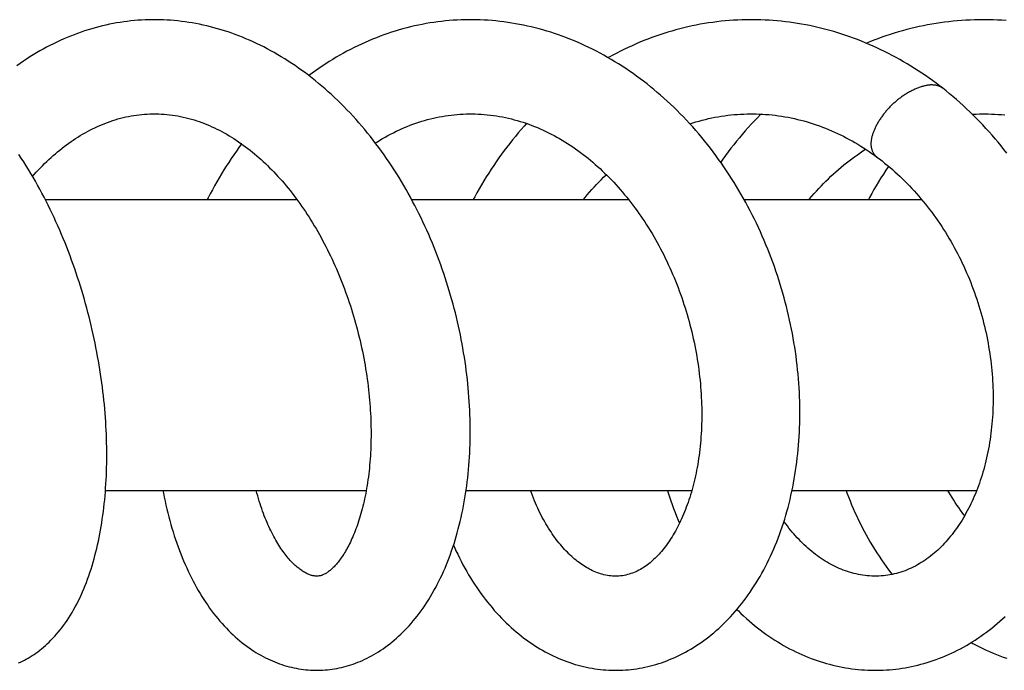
# Model space of a CAD drawing. Header units: millimetres. Extents: x 259 to 1803, y -542 to 1902.
# Tile 64 of 127: x 1662 to 1719, y -64 to -26. Entities that reach past the tile are written whole.
import ezdxf

# ---------------------------------------------------------------- set-up
doc = ezdxf.new("R2010")
doc.units = ezdxf.units.MM
doc.header["$LTSCALE"] = 30.734
doc.layers.get('0').update_dxf_attribs({"linetype": 'CONTINUOUS'})

msp = doc.modelspace()

# ---------------------------------------------------------------- linework, layer by layer
at = {"color": 7, "linetype": 'CONTINUOUS'}
for p, q in [((1663.33, -36.97), (1678.03, -36.97)), ((1684.737, -36.97), (1697.406, -36.97)), ((1704.157, -36.97), (1714.528, -36.97)), ((1666.851, -53.97), (1682.084, -53.97)), ((1687.914, -53.97), (1701.103, -53.97)), ((1706.958, -53.97), (1717.743, -53.97))]:
    msp.add_line(p, q, dxfattribs=at)
for points in [[(1669.699, -26.471), (1669.592, -26.472), (1669.38, -26.475), (1669.17, -26.482), (1668.96, -26.492), (1668.75, -26.506), (1668.541, -26.523), (1668.332, -26.544), (1668.124, -26.568), (1667.915, -26.596), (1667.707, -26.626), (1667.499, -26.661), (1667.292, -26.699), (1667.084, -26.74), (1666.876, -26.785), (1666.669, -26.833), (1666.461, -26.885), (1666.254, -26.941), (1666.047, -27), (1665.841, -27.062), (1665.635, -27.128), (1665.43, -27.197), (1665.225, -27.27), (1665.02, -27.347), (1664.816, -27.426), (1664.613, -27.51), (1664.411, -27.596), (1664.209, -27.686), (1664.008, -27.78), (1663.809, -27.876), (1663.61, -27.976), (1663.412, -28.08), (1663.216, -28.187), (1663.02, -28.297), (1662.825, -28.41), (1662.631, -28.527), (1662.437, -28.647), (1662.245, -28.771), (1662.054, -28.898), (1661.863, -29.029), (1661.674, -29.163)], [(1676.095, -28.064), (1675.888, -27.96), (1675.681, -27.86), (1675.474, -27.764), (1675.266, -27.671), (1675.058, -27.582), (1674.851, -27.496), (1674.643, -27.414), (1674.435, -27.335), (1674.227, -27.261), (1674.02, -27.189), (1673.812, -27.121), (1673.604, -27.057), (1673.395, -26.996), (1673.187, -26.938), (1672.977, -26.884), (1672.767, -26.832), (1672.557, -26.785), (1672.347, -26.74), (1672.136, -26.699), (1671.924, -26.661), (1671.713, -26.627), (1671.502, -26.596), (1671.29, -26.568), (1671.079, -26.544), (1670.867, -26.524), (1670.656, -26.506), (1670.445, -26.493), (1670.234, -26.482), (1670.024, -26.475), (1669.813, -26.472), (1669.699, -26.471)], [(1688.176, -26.471), (1688.08, -26.471), (1687.85, -26.475), (1687.621, -26.481), (1687.393, -26.492), (1687.165, -26.506), (1686.938, -26.523), (1686.71, -26.544), (1686.484, -26.568), (1686.257, -26.596), (1686.031, -26.627), (1685.805, -26.662), (1685.579, -26.7), (1685.353, -26.742), (1685.128, -26.788), (1684.903, -26.837), (1684.678, -26.889), (1684.453, -26.946), (1684.229, -27.005), (1684.005, -27.069), (1683.782, -27.135), (1683.559, -27.206), (1683.337, -27.279), (1683.116, -27.357), (1682.896, -27.437), (1682.676, -27.521), (1682.457, -27.609), (1682.24, -27.7), (1682.023, -27.794), (1681.808, -27.892), (1681.593, -27.993), (1681.38, -28.097), (1681.168, -28.204), (1680.958, -28.315), (1680.749, -28.429), (1680.541, -28.546), (1680.335, -28.666), (1680.129, -28.789), (1679.925, -28.916), (1679.721, -29.047), (1679.519, -29.181), (1679.317, -29.318), (1679.117, -29.459), (1678.918, -29.603), (1678.737, -29.738)], [(1694.644, -27.887), (1694.422, -27.789), (1694.199, -27.695), (1693.976, -27.604), (1693.753, -27.517), (1693.529, -27.433), (1693.306, -27.354), (1693.082, -27.277), (1692.858, -27.205), (1692.633, -27.135), (1692.408, -27.069), (1692.182, -27.007), (1691.955, -26.947), (1691.728, -26.892), (1691.5, -26.839), (1691.272, -26.79), (1691.043, -26.745), (1690.813, -26.703), (1690.584, -26.664), (1690.354, -26.629), (1690.124, -26.597), (1689.893, -26.569), (1689.663, -26.545), (1689.433, -26.524), (1689.202, -26.506), (1688.972, -26.492), (1688.742, -26.482), (1688.512, -26.475), (1688.282, -26.472), (1688.176, -26.471)], [(1704.587, -26.47), (1704.515, -26.471), (1704.272, -26.473), (1704.028, -26.48), (1703.785, -26.49), (1703.541, -26.503), (1703.297, -26.521), (1703.054, -26.541), (1702.81, -26.566), (1702.567, -26.594), (1702.324, -26.625), (1702.082, -26.66), (1701.84, -26.699), (1701.598, -26.741), (1701.357, -26.786), (1701.117, -26.836), (1700.877, -26.888), (1700.639, -26.944), (1700.401, -27.004), (1700.164, -27.067), (1699.928, -27.134), (1699.693, -27.203), (1699.459, -27.277), (1699.226, -27.353), (1698.994, -27.434), (1698.762, -27.517), (1698.532, -27.604), (1698.302, -27.695), (1698.073, -27.789), (1697.844, -27.887), (1697.617, -27.988), (1697.391, -28.093), (1697.166, -28.2), (1696.941, -28.312), (1696.718, -28.427), (1696.497, -28.545), (1696.276, -28.666), (1696.225, -28.695)], [(1715.762, -30.477), (1715.575, -30.332), (1715.372, -30.179), (1715.167, -30.028), (1714.961, -29.88), (1714.753, -29.735), (1714.543, -29.593), (1714.331, -29.453), (1714.119, -29.316), (1713.904, -29.183), (1713.688, -29.052), (1713.471, -28.924), (1713.253, -28.799), (1713.033, -28.677), (1712.812, -28.559), (1712.59, -28.443), (1712.367, -28.331), (1712.143, -28.222), (1711.919, -28.116), (1711.693, -28.013), (1711.466, -27.914), (1711.239, -27.818), (1711.012, -27.725), (1710.783, -27.636), (1710.555, -27.55), (1710.325, -27.467), (1710.095, -27.387), (1709.864, -27.311), (1709.632, -27.238), (1709.4, -27.168), (1709.167, -27.102), (1708.933, -27.039), (1708.699, -26.979), (1708.464, -26.922), (1708.228, -26.869), (1707.992, -26.819), (1707.756, -26.772), (1707.519, -26.728), (1707.281, -26.688), (1707.044, -26.652), (1706.806, -26.618), (1706.568, -26.588), (1706.33, -26.562), (1706.092, -26.539), (1705.854, -26.519), (1705.617, -26.502), (1705.379, -26.489), (1705.141, -26.48), (1704.904, -26.474), (1704.667, -26.471), (1704.587, -26.47)], [(1718.117, -26.472), (1717.865, -26.474), (1717.614, -26.48), (1717.363, -26.489), (1717.112, -26.502), (1716.862, -26.518), (1716.613, -26.538), (1716.364, -26.562), (1716.115, -26.588), (1715.867, -26.619), (1715.62, -26.653), (1715.373, -26.69), (1715.126, -26.731), (1714.88, -26.776), (1714.635, -26.824), (1714.389, -26.875), (1714.145, -26.93), (1713.9, -26.989), (1713.656, -27.051), (1713.413, -27.117), (1713.17, -27.186), (1712.928, -27.258), (1712.687, -27.335), (1712.446, -27.414), (1712.206, -27.497), (1711.968, -27.584), (1711.73, -27.673), (1711.494, -27.766), (1711.303, -27.845)], [(1719.467, -26.52), (1719.214, -26.503), (1718.962, -26.49), (1718.709, -26.48), (1718.457, -26.474), (1718.204, -26.472), (1718.117, -26.472)], [(1679.193, -64.47), (1679.28, -64.469), (1679.417, -64.466), (1679.552, -64.459), (1679.688, -64.45), (1679.824, -64.438), (1679.959, -64.423), (1680.094, -64.405), (1680.23, -64.384), (1680.365, -64.36), (1680.501, -64.332), (1680.636, -64.302), (1680.772, -64.269), (1680.908, -64.233), (1681.044, -64.193), (1681.18, -64.15), (1681.316, -64.105), (1681.452, -64.056), (1681.588, -64.003), (1681.724, -63.948), (1681.859, -63.889), (1681.995, -63.827), (1682.13, -63.762), (1682.265, -63.693), (1682.4, -63.621), (1682.534, -63.545), (1682.668, -63.466), (1682.801, -63.384), (1682.934, -63.298), (1683.067, -63.209), (1683.199, -63.116), (1683.33, -63.02), (1683.461, -62.92), (1683.591, -62.817), (1683.719, -62.71), (1683.847, -62.6), (1683.974, -62.486), (1684.099, -62.369), (1684.224, -62.249), (1684.347, -62.124), (1684.469, -61.996), (1684.591, -61.865), (1684.711, -61.729), (1684.83, -61.59), (1684.948, -61.446), (1685.065, -61.299), (1685.18, -61.148), (1685.294, -60.994), (1685.406, -60.836), (1685.517, -60.674), (1685.626, -60.509), (1685.733, -60.341), (1685.838, -60.169), (1685.941, -59.994), (1686.042, -59.816), (1686.141, -59.636), (1686.237, -59.452), (1686.332, -59.266), (1686.424, -59.078), (1686.513, -58.887), (1686.601, -58.694), (1686.686, -58.498), (1686.768, -58.3), (1686.848, -58.101), (1686.926, -57.899), (1687.001, -57.696), (1687.074, -57.49), (1687.144, -57.283), (1687.212, -57.074), (1687.278, -56.863), (1687.341, -56.649), (1687.402, -56.434), (1687.461, -56.216), (1687.518, -55.995), (1687.572, -55.773), (1687.624, -55.549), (1687.673, -55.323), (1687.72, -55.095), (1687.765, -54.866), (1687.807, -54.635), (1687.847, -54.403), (1687.885, -54.169), (1687.92, -53.934), (1687.953, -53.698), (1687.983, -53.461), (1688.011, -53.222), (1688.036, -52.982), (1688.059, -52.741), (1688.08, -52.499), (1688.098, -52.256), (1688.114, -52.013), (1688.128, -51.769), (1688.139, -51.524), (1688.148, -51.279), (1688.154, -51.032), (1688.158, -50.785), (1688.16, -50.536), (1688.159, -50.286), (1688.155, -50.035), (1688.15, -49.784), (1688.142, -49.531), (1688.131, -49.277), (1688.118, -49.023), (1688.103, -48.767), (1688.085, -48.511), (1688.065, -48.254), (1688.042, -47.997), (1688.017, -47.739), (1687.99, -47.48), (1687.96, -47.221), (1687.928, -46.962), (1687.893, -46.702), (1687.856, -46.443), (1687.816, -46.183), (1687.774, -45.923), (1687.73, -45.663), (1687.683, -45.404), (1687.634, -45.145), (1687.583, -44.886), (1687.529, -44.627), (1687.473, -44.369), (1687.415, -44.111), (1687.354, -43.854), (1687.291, -43.597), (1687.225, -43.34), (1687.157, -43.083), (1687.087, -42.827), (1687.014, -42.57), (1686.938, -42.314), (1686.86, -42.057), (1686.78, -41.801), (1686.697, -41.545), (1686.612, -41.29), (1686.524, -41.035), (1686.433, -40.78), (1686.341, -40.526), (1686.245, -40.273), (1686.148, -40.02), (1686.048, -39.769), (1685.945, -39.518), (1685.841, -39.268), (1685.734, -39.02), (1685.624, -38.772), (1685.513, -38.526), (1685.399, -38.281), (1685.283, -38.038), (1685.164, -37.796), (1685.044, -37.556), (1684.921, -37.317), (1684.796, -37.08), (1684.67, -36.845), (1684.541, -36.612), (1684.41, -36.381), (1684.277, -36.152), (1684.141, -35.923), (1684.003, -35.696), (1683.863, -35.47), (1683.719, -35.245), (1683.574, -35.021), (1683.426, -34.8), (1683.276, -34.58), (1683.124, -34.362), (1682.969, -34.146), (1682.812, -33.931), (1682.654, -33.719), (1682.493, -33.509), (1682.33, -33.301), (1682.165, -33.096), (1681.998, -32.893), (1681.829, -32.693), (1681.658, -32.495), (1681.486, -32.299), (1681.312, -32.107), (1681.136, -31.917), (1680.958, -31.73), (1680.779, -31.546), (1680.599, -31.365), (1680.417, -31.187), (1680.235, -31.013), (1680.052, -30.842), (1679.867, -30.675), (1679.68, -30.51), (1679.492, -30.348), (1679.302, -30.188), (1679.111, -30.032), (1678.917, -29.878), (1678.722, -29.727), (1678.526, -29.579), (1678.329, -29.435), (1678.131, -29.293), (1677.931, -29.155), (1677.73, -29.02), (1677.528, -28.889), (1677.326, -28.76), (1677.122, -28.636), (1676.918, -28.514), (1676.713, -28.396), (1676.508, -28.282), (1676.302, -28.171), (1676.095, -28.064)], [(1696.661, -64.47), (1696.752, -64.47), (1696.914, -64.467), (1697.076, -64.46), (1697.237, -64.45), (1697.399, -64.437), (1697.561, -64.42), (1697.722, -64.401), (1697.884, -64.378), (1698.045, -64.352), (1698.207, -64.322), (1698.368, -64.289), (1698.529, -64.253), (1698.689, -64.214), (1698.849, -64.172), (1699.009, -64.126), (1699.169, -64.077), (1699.328, -64.025), (1699.487, -63.969), (1699.645, -63.911), (1699.803, -63.849), (1699.96, -63.783), (1700.116, -63.715), (1700.272, -63.643), (1700.427, -63.568), (1700.582, -63.49), (1700.736, -63.408), (1700.89, -63.322), (1701.043, -63.233), (1701.195, -63.141), (1701.347, -63.045), (1701.498, -62.946), (1701.649, -62.843), (1701.798, -62.736), (1701.947, -62.626), (1702.094, -62.513), (1702.241, -62.396), (1702.386, -62.276), (1702.531, -62.152), (1702.674, -62.025), (1702.816, -61.894), (1702.957, -61.76), (1703.096, -61.623), (1703.234, -61.482), (1703.37, -61.338), (1703.505, -61.191), (1703.637, -61.04), (1703.768, -60.887), (1703.898, -60.73), (1704.025, -60.57), (1704.151, -60.407), (1704.275, -60.24), (1704.398, -60.071), (1704.518, -59.898), (1704.637, -59.721), (1704.754, -59.542), (1704.868, -59.359), (1704.981, -59.173), (1705.091, -58.985), (1705.2, -58.794), (1705.306, -58.6), (1705.409, -58.403), (1705.51, -58.204), (1705.609, -58.002), (1705.706, -57.798), (1705.799, -57.592), (1705.891, -57.383), (1705.979, -57.173), (1706.065, -56.96), (1706.149, -56.746), (1706.23, -56.529), (1706.308, -56.311), (1706.384, -56.09), (1706.457, -55.867), (1706.528, -55.642), (1706.596, -55.415), (1706.661, -55.186), (1706.724, -54.956), (1706.784, -54.723), (1706.842, -54.488), (1706.896, -54.252), (1706.949, -54.015), (1706.998, -53.776), (1707.045, -53.535), (1707.088, -53.294), (1707.13, -53.051), (1707.168, -52.806), (1707.204, -52.561), (1707.237, -52.314), (1707.267, -52.067), (1707.294, -51.818), (1707.319, -51.568), (1707.341, -51.317), (1707.36, -51.065), (1707.376, -50.812), (1707.39, -50.558), (1707.4, -50.303), (1707.408, -50.047), (1707.414, -49.791), (1707.416, -49.533), (1707.415, -49.274), (1707.412, -49.014), (1707.406, -48.754), (1707.397, -48.492), (1707.386, -48.23), (1707.371, -47.968), (1707.354, -47.705), (1707.334, -47.441), (1707.311, -47.177), (1707.285, -46.913), (1707.257, -46.649), (1707.225, -46.385), (1707.191, -46.12), (1707.154, -45.856), (1707.114, -45.592), (1707.072, -45.328), (1707.027, -45.064), (1706.979, -44.801), (1706.928, -44.538), (1706.875, -44.276), (1706.819, -44.014), (1706.76, -43.753), (1706.698, -43.491), (1706.634, -43.231), (1706.566, -42.97), (1706.496, -42.71), (1706.423, -42.45), (1706.348, -42.19), (1706.269, -41.93), (1706.188, -41.67), (1706.103, -41.411), (1706.016, -41.152), (1705.926, -40.894), (1705.833, -40.637), (1705.738, -40.38), (1705.64, -40.124), (1705.539, -39.869), (1705.435, -39.615), (1705.329, -39.362), (1705.22, -39.111), (1705.108, -38.86), (1704.994, -38.611), (1704.877, -38.363), (1704.758, -38.117), (1704.636, -37.872), (1704.512, -37.629), (1704.385, -37.388), (1704.256, -37.148), (1704.124, -36.91), (1703.99, -36.675), (1703.854, -36.441), (1703.715, -36.209), (1703.574, -35.979), (1703.43, -35.75), (1703.284, -35.522), (1703.134, -35.296), (1702.982, -35.072), (1702.828, -34.849), (1702.671, -34.628), (1702.511, -34.409), (1702.35, -34.192), (1702.186, -33.977), (1702.019, -33.764), (1701.851, -33.554), (1701.68, -33.346), (1701.507, -33.14), (1701.332, -32.937), (1701.154, -32.736), (1700.975, -32.538), (1700.794, -32.342), (1700.611, -32.149), (1700.426, -31.96), (1700.24, -31.773), (1700.051, -31.589), (1699.862, -31.408), (1699.67, -31.23), (1699.477, -31.055), (1699.283, -30.883), (1699.087, -30.714), (1698.889, -30.549), (1698.69, -30.386), (1698.489, -30.226), (1698.287, -30.069), (1698.083, -29.915), (1697.877, -29.764), (1697.67, -29.617), (1697.461, -29.472), (1697.251, -29.33), (1697.04, -29.192), (1696.827, -29.056), (1696.613, -28.924), (1696.398, -28.795), (1696.182, -28.67), (1695.965, -28.548), (1695.747, -28.429), (1695.527, -28.313), (1695.308, -28.201), (1695.087, -28.093), (1694.866, -27.988), (1694.644, -27.887)], [(1719.506, -34.268), (1719.339, -34.054), (1719.169, -33.843), (1718.998, -33.633), (1718.823, -33.426), (1718.646, -33.221), (1718.467, -33.018), (1718.286, -32.818), (1718.102, -32.62), (1717.916, -32.425), (1717.728, -32.233), (1717.538, -32.043), (1717.346, -31.855), (1717.152, -31.671), (1716.956, -31.49), (1716.759, -31.311), (1716.559, -31.136), (1716.359, -30.964), (1716.156, -30.794), (1715.952, -30.628), (1715.762, -30.477)], [(1662.59, -35.62), (1662.686, -35.513), (1662.806, -35.381), (1662.926, -35.252), (1663.048, -35.124), (1663.171, -34.999), (1663.295, -34.877), (1663.42, -34.756), (1663.545, -34.638), (1663.671, -34.522), (1663.798, -34.409), (1663.926, -34.298), (1664.054, -34.189), (1664.184, -34.083), (1664.313, -33.98), (1664.444, -33.879), (1664.575, -33.78), (1664.706, -33.684), (1664.839, -33.591), (1664.972, -33.499), (1665.107, -33.41), (1665.242, -33.324), (1665.379, -33.239), (1665.517, -33.157), (1665.657, -33.077), (1665.799, -32.999), (1665.941, -32.923), (1666.085, -32.85), (1666.23, -32.78), (1666.376, -32.712), (1666.524, -32.647), (1666.672, -32.584), (1666.821, -32.525), (1666.97, -32.468), (1667.121, -32.414), (1667.273, -32.363), (1667.425, -32.315), (1667.578, -32.27), (1667.732, -32.228), (1667.886, -32.189), (1668.041, -32.153), (1668.196, -32.12), (1668.351, -32.091), (1668.507, -32.065), (1668.663, -32.042), (1668.819, -32.022), (1668.976, -32.005), (1669.133, -31.992), (1669.29, -31.982), (1669.448, -31.975), (1669.605, -31.972), (1669.701, -31.971)], [(1669.701, -31.971), (1669.801, -31.972), (1669.96, -31.975), (1670.12, -31.982), (1670.279, -31.993), (1670.44, -32.006), (1670.6, -32.023), (1670.76, -32.044), (1670.92, -32.067), (1671.08, -32.094), (1671.24, -32.125), (1671.398, -32.158), (1671.556, -32.195), (1671.714, -32.234), (1671.87, -32.277), (1672.025, -32.323), (1672.178, -32.372), (1672.331, -32.423), (1672.482, -32.477), (1672.632, -32.534), (1672.78, -32.594), (1672.927, -32.656), (1673.073, -32.72), (1673.218, -32.787), (1673.363, -32.857), (1673.506, -32.93), (1673.65, -33.005), (1673.792, -33.083), (1673.933, -33.163), (1674.074, -33.246), (1674.214, -33.331), (1674.352, -33.418), (1674.49, -33.508), (1674.627, -33.6), (1674.763, -33.695), (1674.899, -33.791), (1675.033, -33.891), (1675.167, -33.992), (1675.3, -34.096), (1675.432, -34.202), (1675.562, -34.309), (1675.692, -34.419), (1675.82, -34.531), (1675.946, -34.644), (1676.071, -34.758), (1676.195, -34.875), (1676.319, -34.994), (1676.441, -35.115), (1676.563, -35.238), (1676.684, -35.363), (1676.805, -35.491), (1676.925, -35.622), (1677.045, -35.754), (1677.164, -35.89), (1677.283, -36.027), (1677.4, -36.167), (1677.517, -36.309), (1677.633, -36.453), (1677.749, -36.599), (1677.863, -36.748), (1677.976, -36.898), (1678.089, -37.051), (1678.2, -37.205), (1678.311, -37.362), (1678.42, -37.52), (1678.528, -37.68), (1678.635, -37.842), (1678.741, -38.005), (1678.846, -38.171), (1678.949, -38.337), (1679.051, -38.505), (1679.151, -38.675), (1679.25, -38.845), (1679.347, -39.017), (1679.443, -39.191), (1679.538, -39.366), (1679.632, -39.543), (1679.725, -39.722), (1679.816, -39.903), (1679.907, -40.086), (1679.996, -40.27), (1680.084, -40.456), (1680.17, -40.644), (1680.255, -40.833), (1680.339, -41.023), (1680.421, -41.215), (1680.502, -41.407), (1680.581, -41.601), (1680.659, -41.796), (1680.735, -41.993), (1680.81, -42.19), (1680.882, -42.387), (1680.954, -42.586), (1681.023, -42.785), (1681.091, -42.985), (1681.157, -43.185), (1681.221, -43.386), (1681.284, -43.587), (1681.344, -43.788), (1681.403, -43.989), (1681.46, -44.191), (1681.516, -44.394), (1681.57, -44.597), (1681.622, -44.8), (1681.672, -45.004), (1681.721, -45.209), (1681.768, -45.414), (1681.813, -45.62), (1681.857, -45.825), (1681.899, -46.032), (1681.939, -46.238), (1681.977, -46.444), (1682.014, -46.65), (1682.048, -46.856), (1682.081, -47.062), (1682.112, -47.268), (1682.142, -47.473), (1682.169, -47.677), (1682.195, -47.881), (1682.219, -48.084), (1682.241, -48.286), (1682.261, -48.488), (1682.279, -48.688), (1682.296, -48.888), (1682.31, -49.086), (1682.323, -49.284), (1682.335, -49.48), (1682.344, -49.675), (1682.352, -49.87), (1682.358, -50.064), (1682.362, -50.257), (1682.365, -50.449), (1682.366, -50.64), (1682.365, -50.83), (1682.362, -51.019), (1682.358, -51.207), (1682.352, -51.394), (1682.345, -51.579), (1682.336, -51.763), (1682.325, -51.946), (1682.313, -52.127), (1682.299, -52.306), (1682.283, -52.483), (1682.266, -52.659), (1682.248, -52.833), (1682.228, -53.004), (1682.207, -53.174), (1682.184, -53.342), (1682.16, -53.507), (1682.135, -53.67), (1682.108, -53.831), (1682.08, -53.989), (1682.051, -54.145), (1682.021, -54.298), (1681.99, -54.449), (1681.957, -54.598), (1681.924, -54.744), (1681.889, -54.888), (1681.853, -55.031), (1681.816, -55.171), (1681.777, -55.309), (1681.738, -55.446), (1681.698, -55.579), (1681.656, -55.711), (1681.614, -55.84), (1681.571, -55.966), (1681.527, -56.09), (1681.483, -56.211), (1681.438, -56.329), (1681.392, -56.445), (1681.346, -56.557), (1681.299, -56.667), (1681.252, -56.774), (1681.205, -56.879), (1681.157, -56.98), (1681.109, -57.078), (1681.06, -57.174), (1681.012, -57.266), (1680.963, -57.356), (1680.915, -57.443), (1680.866, -57.526), (1680.818, -57.607), (1680.77, -57.685), (1680.722, -57.759), (1680.674, -57.831), (1680.626, -57.901), (1680.579, -57.968), (1680.531, -58.033), (1680.483, -58.096), (1680.436, -58.156), (1680.388, -58.215), (1680.341, -58.27), (1680.294, -58.324), (1680.247, -58.375), (1680.201, -58.424), (1680.155, -58.47), (1680.109, -58.514), (1680.064, -58.556), (1680.02, -58.595), (1679.976, -58.633)], [(1682.616, -33.671), (1682.733, -33.596), (1682.885, -33.502), (1683.038, -33.411), (1683.193, -33.322), (1683.35, -33.235), (1683.508, -33.151), (1683.667, -33.069), (1683.828, -32.99), (1683.99, -32.914), (1684.153, -32.84), (1684.317, -32.769), (1684.482, -32.701), (1684.648, -32.636), (1684.815, -32.573), (1684.983, -32.514), (1685.152, -32.457), (1685.322, -32.403), (1685.492, -32.353), (1685.663, -32.305), (1685.834, -32.261), (1686.005, -32.22), (1686.177, -32.182), (1686.349, -32.147), (1686.522, -32.115), (1686.695, -32.086), (1686.868, -32.061), (1687.042, -32.038), (1687.216, -32.019), (1687.39, -32.003), (1687.564, -31.991), (1687.739, -31.981), (1687.914, -31.975), (1688.09, -31.971), (1688.178, -31.971)], [(1688.178, -31.971), (1688.274, -31.971), (1688.45, -31.975), (1688.626, -31.981), (1688.803, -31.991), (1688.98, -32.004), (1689.157, -32.02), (1689.334, -32.04), (1689.51, -32.063), (1689.687, -32.089), (1689.863, -32.118), (1690.039, -32.15), (1690.214, -32.186), (1690.389, -32.224), (1690.562, -32.266), (1690.735, -32.311), (1690.907, -32.358), (1691.079, -32.409), (1691.249, -32.463), (1691.418, -32.519), (1691.585, -32.578), (1691.752, -32.641), (1691.918, -32.706), (1692.083, -32.773), (1692.247, -32.844), (1692.41, -32.917), (1692.573, -32.993), (1692.735, -33.072), (1692.896, -33.154), (1693.056, -33.239), (1693.216, -33.326), (1693.374, -33.416), (1693.532, -33.508), (1693.688, -33.603), (1693.843, -33.701), (1693.998, -33.8), (1694.151, -33.903), (1694.302, -34.007), (1694.453, -34.114), (1694.602, -34.223), (1694.75, -34.335), (1694.896, -34.448), (1695.04, -34.563), (1695.183, -34.681), (1695.324, -34.8), (1695.464, -34.92), (1695.602, -35.043), (1695.74, -35.168), (1695.875, -35.295), (1696.01, -35.425), (1696.144, -35.556), (1696.277, -35.69), (1696.409, -35.826), (1696.54, -35.965), (1696.67, -36.105), (1696.799, -36.248), (1696.927, -36.394), (1697.053, -36.541), (1697.178, -36.69), (1697.302, -36.841), (1697.425, -36.995), (1697.546, -37.15), (1697.666, -37.306), (1697.784, -37.465), (1697.901, -37.625), (1698.017, -37.788), (1698.131, -37.951), (1698.243, -38.117), (1698.354, -38.284), (1698.463, -38.452), (1698.57, -38.621), (1698.675, -38.792), (1698.779, -38.964), (1698.881, -39.137), (1698.981, -39.311), (1699.08, -39.488), (1699.178, -39.666), (1699.273, -39.846), (1699.368, -40.027), (1699.461, -40.21), (1699.552, -40.395), (1699.642, -40.581), (1699.73, -40.768), (1699.816, -40.957), (1699.901, -41.147), (1699.984, -41.338), (1700.065, -41.53), (1700.144, -41.724), (1700.221, -41.918), (1700.297, -42.113), (1700.37, -42.309), (1700.442, -42.505), (1700.512, -42.702), (1700.579, -42.9), (1700.645, -43.098), (1700.709, -43.297), (1700.77, -43.496), (1700.83, -43.695), (1700.887, -43.894), (1700.943, -44.094), (1700.996, -44.294), (1701.048, -44.494), (1701.097, -44.695), (1701.145, -44.897), (1701.191, -45.099), (1701.234, -45.301), (1701.276, -45.504), (1701.316, -45.707), (1701.353, -45.91), (1701.389, -46.114), (1701.423, -46.317), (1701.454, -46.521), (1701.484, -46.724), (1701.512, -46.927), (1701.537, -47.13), (1701.561, -47.332), (1701.582, -47.534), (1701.601, -47.735), (1701.619, -47.935), (1701.634, -48.135), (1701.647, -48.334), (1701.658, -48.532), (1701.667, -48.729), (1701.675, -48.926), (1701.68, -49.121), (1701.683, -49.315), (1701.684, -49.509), (1701.683, -49.701), (1701.681, -49.893), (1701.676, -50.083), (1701.669, -50.273), (1701.661, -50.461), (1701.65, -50.649), (1701.638, -50.835), (1701.624, -51.02), (1701.608, -51.204), (1701.59, -51.387), (1701.57, -51.568), (1701.548, -51.747), (1701.525, -51.925), (1701.5, -52.102), (1701.473, -52.276), (1701.445, -52.449), (1701.415, -52.62), (1701.383, -52.789), (1701.35, -52.956), (1701.315, -53.121), (1701.279, -53.284), (1701.241, -53.445), (1701.202, -53.604), (1701.161, -53.761), (1701.119, -53.916), (1701.075, -54.069), (1701.03, -54.221), (1700.983, -54.371), (1700.935, -54.519), (1700.885, -54.664), (1700.834, -54.808), (1700.782, -54.949), (1700.729, -55.088), (1700.675, -55.224), (1700.62, -55.358), (1700.563, -55.49), (1700.506, -55.619), (1700.447, -55.746), (1700.388, -55.87), (1700.328, -55.992), (1700.267, -56.111), (1700.205, -56.227), (1700.143, -56.341), (1700.08, -56.452), (1700.016, -56.56), (1699.951, -56.667), (1699.886, -56.77), (1699.819, -56.872), (1699.752, -56.972), (1699.684, -57.069), (1699.615, -57.165), (1699.545, -57.258), (1699.475, -57.349), (1699.404, -57.437), (1699.332, -57.523), (1699.26, -57.607), (1699.187, -57.688), (1699.113, -57.767), (1699.04, -57.843), (1698.966, -57.916), (1698.891, -57.987), (1698.816, -58.056), (1698.741, -58.123), (1698.664, -58.187), (1698.587, -58.249), (1698.509, -58.309), (1698.429, -58.367), (1698.348, -58.423), (1698.266, -58.478), (1698.182, -58.53), (1698.096, -58.579), (1698.009, -58.627), (1697.919, -58.672)], [(1700.988, -32.552), (1701.166, -32.494), (1701.347, -32.44), (1701.529, -32.388), (1701.712, -32.339), (1701.896, -32.293), (1702.08, -32.25), (1702.265, -32.21), (1702.451, -32.173), (1702.638, -32.139), (1702.825, -32.108), (1703.012, -32.08), (1703.2, -32.056), (1703.387, -32.034), (1703.576, -32.016), (1703.764, -32), (1703.952, -31.988), (1704.14, -31.979), (1704.328, -31.973), (1704.516, -31.971), (1704.587, -31.97)], [(1705.148, -31.985), (1705.12, -32.013), (1704.935, -32.2), (1704.754, -32.389), (1704.575, -32.58), (1704.398, -32.773), (1704.224, -32.969), (1704.052, -33.167), (1703.883, -33.367), (1703.716, -33.569), (1703.552, -33.773), (1703.39, -33.98), (1703.231, -34.189), (1703.074, -34.4), (1702.92, -34.614), (1702.791, -34.797)], [(1704.587, -31.97), (1704.666, -31.971), (1704.853, -31.974), (1705.04, -31.98), (1705.228, -31.989), (1705.415, -32.001), (1705.603, -32.016), (1705.79, -32.034), (1705.977, -32.056), (1706.164, -32.08), (1706.351, -32.108), (1706.538, -32.139), (1706.725, -32.173), (1706.911, -32.209), (1707.096, -32.249), (1707.281, -32.292), (1707.466, -32.338), (1707.65, -32.387), (1707.833, -32.439), (1708.016, -32.493), (1708.197, -32.551), (1708.377, -32.611), (1708.556, -32.674), (1708.734, -32.74), (1708.911, -32.809), (1709.087, -32.88), (1709.262, -32.955), (1709.437, -33.032), (1709.611, -33.112), (1709.784, -33.195), (1709.956, -33.28), (1710.128, -33.368), (1710.298, -33.459), (1710.467, -33.553), (1710.635, -33.649), (1710.801, -33.747), (1710.967, -33.848), (1711.131, -33.952), (1711.294, -34.057), (1711.455, -34.166), (1711.615, -34.276), (1711.773, -34.389), (1711.92, -34.496)], [(1717.483, -31.989), (1717.524, -31.987), (1717.719, -31.979), (1717.914, -31.974), (1718.109, -31.971)], [(1718.109, -31.971), (1718.21, -31.971), (1718.406, -31.974), (1718.602, -31.979), (1718.798, -31.988), (1718.994, -32), (1719.19, -32.014), (1719.385, -32.032)], [(1691.452, -32.531), (1691.309, -32.689), (1691.135, -32.887), (1690.964, -33.087), (1690.795, -33.289), (1690.628, -33.493), (1690.464, -33.7), (1690.303, -33.908), (1690.144, -34.119), (1689.987, -34.332), (1689.833, -34.547), (1689.681, -34.764), (1689.531, -34.984), (1689.384, -35.206), (1689.238, -35.431), (1689.096, -35.658), (1688.955, -35.886), (1688.818, -36.117), (1688.682, -36.349), (1688.55, -36.583), (1688.42, -36.819), (1688.339, -36.97)], [(1674.808, -33.726), (1674.805, -33.73), (1674.65, -33.94), (1674.498, -34.152), (1674.348, -34.367), (1674.2, -34.584), (1674.054, -34.804), (1673.91, -35.025), (1673.768, -35.249), (1673.629, -35.475), (1673.492, -35.704), (1673.357, -35.934), (1673.225, -36.166), (1673.094, -36.399), (1672.967, -36.635), (1672.841, -36.872), (1672.791, -36.97)], [(1661.771, -64.041), (1661.885, -63.99), (1661.999, -63.935), (1662.112, -63.877), (1662.226, -63.816), (1662.339, -63.752), (1662.451, -63.685), (1662.564, -63.614), (1662.676, -63.54), (1662.788, -63.463), (1662.899, -63.382), (1663.011, -63.298), (1663.121, -63.21), (1663.232, -63.118), (1663.342, -63.023), (1663.451, -62.924), (1663.56, -62.82), (1663.668, -62.713), (1663.776, -62.602), (1663.883, -62.486), (1663.989, -62.367), (1664.094, -62.243), (1664.199, -62.115), (1664.302, -61.982), (1664.405, -61.845), (1664.506, -61.704), (1664.606, -61.558), (1664.705, -61.408), (1664.802, -61.254), (1664.897, -61.096), (1664.991, -60.934), (1665.082, -60.769), (1665.172, -60.599), (1665.259, -60.427), (1665.344, -60.251), (1665.427, -60.073), (1665.508, -59.892), (1665.586, -59.708), (1665.662, -59.522), (1665.736, -59.333), (1665.807, -59.143), (1665.876, -58.951), (1665.942, -58.756), (1666.006, -58.561), (1666.067, -58.363), (1666.126, -58.164), (1666.183, -57.963), (1666.238, -57.761), (1666.29, -57.556), (1666.341, -57.35), (1666.389, -57.142), (1666.435, -56.932), (1666.479, -56.72), (1666.521, -56.507), (1666.561, -56.291), (1666.598, -56.074), (1666.634, -55.856), (1666.667, -55.635), (1666.699, -55.414), (1666.728, -55.19), (1666.756, -54.965), (1666.781, -54.739), (1666.804, -54.51), (1666.826, -54.281), (1666.845, -54.05), (1666.862, -53.817), (1666.878, -53.583), (1666.891, -53.347), (1666.902, -53.111), (1666.911, -52.873), (1666.919, -52.635), (1666.924, -52.395), (1666.927, -52.155), (1666.928, -51.914), (1666.927, -51.673), (1666.924, -51.43), (1666.92, -51.187), (1666.913, -50.943), (1666.904, -50.698), (1666.893, -50.452), (1666.88, -50.205), (1666.865, -49.956), (1666.848, -49.707), (1666.829, -49.457), (1666.808, -49.206), (1666.785, -48.954), (1666.759, -48.701), (1666.732, -48.447), (1666.703, -48.192), (1666.671, -47.936), (1666.638, -47.68), (1666.602, -47.424), (1666.565, -47.167), (1666.525, -46.91), (1666.483, -46.653), (1666.44, -46.395), (1666.394, -46.138), (1666.346, -45.88), (1666.297, -45.623), (1666.245, -45.365), (1666.191, -45.108), (1666.135, -44.851), (1666.078, -44.595), (1666.018, -44.338), (1665.956, -44.082), (1665.893, -43.826), (1665.827, -43.57), (1665.759, -43.315), (1665.689, -43.06), (1665.617, -42.804), (1665.543, -42.549), (1665.467, -42.294), (1665.388, -42.039), (1665.308, -41.784), (1665.225, -41.529), (1665.14, -41.274), (1665.053, -41.02), (1664.964, -40.766), (1664.872, -40.513), (1664.779, -40.26), (1664.684, -40.008), (1664.586, -39.757), (1664.487, -39.507), (1664.385, -39.258), (1664.281, -39.01), (1664.176, -38.763), (1664.068, -38.517), (1663.959, -38.273), (1663.847, -38.029), (1663.734, -37.787), (1663.618, -37.547), (1663.501, -37.307), (1663.381, -37.07), (1663.26, -36.833), (1663.136, -36.599), (1663.011, -36.365), (1662.884, -36.134), (1662.754, -35.904), (1662.623, -35.675), (1662.49, -35.448), (1662.354, -35.223), (1662.216, -34.999), (1662.077, -34.776), (1661.935, -34.555), (1661.79, -34.335)], [(1707.952, -36.97), (1707.98, -36.937), (1708.11, -36.783), (1708.243, -36.631), (1708.378, -36.481), (1708.515, -36.332), (1708.653, -36.185), (1708.794, -36.04), (1708.936, -35.898), (1709.081, -35.757), (1709.227, -35.618), (1709.375, -35.481), (1709.524, -35.347), (1709.676, -35.215), (1709.828, -35.085), (1709.983, -34.957), (1710.138, -34.832), (1710.296, -34.71), (1710.454, -34.589), (1710.614, -34.472), (1710.775, -34.356), (1710.938, -34.244), (1711.102, -34.134), (1711.256, -34.033)], [(1711.92, -34.496), (1712.064, -34.604), (1712.217, -34.722), (1712.368, -34.843), (1712.519, -34.966), (1712.669, -35.092), (1712.817, -35.22), (1712.965, -35.35), (1713.111, -35.483), (1713.256, -35.618), (1713.399, -35.755), (1713.541, -35.894), (1713.681, -36.036), (1713.82, -36.179), (1713.958, -36.325), (1714.094, -36.473), (1714.228, -36.622), (1714.36, -36.774), (1714.491, -36.927), (1714.62, -37.082), (1714.748, -37.239), (1714.874, -37.397), (1714.997, -37.557), (1715.119, -37.719), (1715.239, -37.882), (1715.357, -38.047), (1715.473, -38.212), (1715.587, -38.379), (1715.699, -38.547), (1715.808, -38.716), (1715.916, -38.887), (1716.022, -39.06), (1716.127, -39.234), (1716.23, -39.41), (1716.331, -39.588), (1716.43, -39.768), (1716.528, -39.948), (1716.624, -40.131), (1716.717, -40.314), (1716.809, -40.499), (1716.899, -40.685), (1716.987, -40.873), (1717.073, -41.061), (1717.157, -41.251), (1717.238, -41.441), (1717.318, -41.633), (1717.395, -41.825), (1717.47, -42.017), (1717.543, -42.211), (1717.614, -42.405), (1717.682, -42.599), (1717.749, -42.794), (1717.813, -42.989), (1717.874, -43.184), (1717.934, -43.38), (1717.991, -43.577), (1718.046, -43.774), (1718.099, -43.971), (1718.15, -44.169), (1718.198, -44.367), (1718.245, -44.566), (1718.289, -44.765), (1718.331, -44.964), (1718.371, -45.164), (1718.408, -45.365), (1718.444, -45.565), (1718.477, -45.766), (1718.508, -45.967), (1718.536, -46.168), (1718.562, -46.368), (1718.587, -46.569), (1718.608, -46.769), (1718.628, -46.969), (1718.645, -47.168), (1718.66, -47.367), (1718.673, -47.565), (1718.683, -47.762), (1718.692, -47.958), (1718.698, -48.154), (1718.701, -48.349), (1718.703, -48.542), (1718.702, -48.735), (1718.699, -48.927), (1718.695, -49.119), (1718.687, -49.309), (1718.678, -49.499), (1718.666, -49.689), (1718.653, -49.878), (1718.637, -50.066), (1718.619, -50.253), (1718.599, -50.439), (1718.577, -50.624), (1718.552, -50.808), (1718.526, -50.991), (1718.498, -51.173), (1718.467, -51.353), (1718.435, -51.532), (1718.4, -51.709), (1718.364, -51.885), (1718.326, -52.059), (1718.286, -52.232), (1718.244, -52.403), (1718.2, -52.572), (1718.154, -52.739), (1718.107, -52.905), (1718.058, -53.068), (1718.007, -53.229), (1717.955, -53.388), (1717.901, -53.545), (1717.845, -53.7), (1717.788, -53.854), (1717.728, -54.007), (1717.667, -54.157), (1717.605, -54.306), (1717.54, -54.454), (1717.474, -54.599), (1717.406, -54.743), (1717.337, -54.885), (1717.266, -55.025), (1717.193, -55.162), (1717.119, -55.298), (1717.044, -55.432), (1716.967, -55.563), (1716.888, -55.693), (1716.809, -55.82), (1716.728, -55.945), (1716.645, -56.068), (1716.562, -56.188), (1716.477, -56.306), (1716.391, -56.422), (1716.304, -56.535), (1716.216, -56.645), (1716.127, -56.753), (1716.037, -56.858), (1715.946, -56.962), (1715.853, -57.063), (1715.759, -57.161), (1715.664, -57.258), (1715.567, -57.353), (1715.468, -57.446), (1715.368, -57.536), (1715.266, -57.625), (1715.162, -57.712), (1715.056, -57.796), (1714.949, -57.878), (1714.841, -57.957), (1714.731, -58.034), (1714.62, -58.108), (1714.508, -58.18), (1714.393, -58.249), (1714.278, -58.315), (1714.161, -58.379), (1714.043, -58.439), (1713.924, -58.497), (1713.803, -58.551), (1713.682, -58.602), (1713.559, -58.651), (1713.436, -58.696), (1713.311, -58.737), (1713.186, -58.776), (1713.06, -58.811), (1712.933, -58.842), (1712.806, -58.87), (1712.678, -58.895), (1712.55, -58.916), (1712.421, -58.933), (1712.292, -58.947), (1712.162, -58.958), (1712.033, -58.965), (1711.903, -58.969), (1711.824, -58.97)], [(1712.595, -35.03), (1712.586, -35.043), (1712.439, -35.264), (1712.294, -35.486), (1712.152, -35.711), (1712.012, -35.938), (1711.875, -36.166), (1711.742, -36.397), (1711.61, -36.63), (1711.482, -36.864), (1711.426, -36.97)], [(1694.77, -36.97), (1694.87, -36.848), (1694.999, -36.694), (1695.13, -36.543), (1695.263, -36.393), (1695.397, -36.245), (1695.533, -36.1), (1695.67, -35.956), (1695.809, -35.815), (1695.95, -35.675), (1696.092, -35.538), (1696.109, -35.522)], [(1670.211, -53.97), (1670.24, -54.127), (1670.286, -54.361), (1670.334, -54.592), (1670.384, -54.822), (1670.437, -55.051), (1670.492, -55.278), (1670.549, -55.503), (1670.609, -55.727), (1670.671, -55.95), (1670.735, -56.172), (1670.802, -56.392), (1670.871, -56.61), (1670.942, -56.827), (1671.016, -57.042), (1671.092, -57.255), (1671.17, -57.466), (1671.25, -57.675), (1671.333, -57.882), (1671.418, -58.086), (1671.505, -58.288), (1671.594, -58.488), (1671.685, -58.685), (1671.778, -58.88), (1671.874, -59.072), (1671.971, -59.261), (1672.07, -59.447), (1672.172, -59.631), (1672.275, -59.812), (1672.381, -59.99), (1672.488, -60.164), (1672.598, -60.336), (1672.709, -60.505), (1672.822, -60.671), (1672.937, -60.833), (1673.053, -60.992), (1673.171, -61.149), (1673.291, -61.301), (1673.413, -61.451), (1673.536, -61.597), (1673.661, -61.74), (1673.787, -61.879), (1673.914, -62.015), (1674.043, -62.147), (1674.173, -62.275), (1674.304, -62.4), (1674.435, -62.52), (1674.568, -62.637), (1674.701, -62.749), (1674.834, -62.858), (1674.969, -62.963), (1675.103, -63.064), (1675.238, -63.16), (1675.373, -63.254), (1675.509, -63.343), (1675.644, -63.428), (1675.78, -63.51), (1675.917, -63.588), (1676.053, -63.662), (1676.19, -63.733), (1676.327, -63.801), (1676.465, -63.865), (1676.603, -63.926), (1676.741, -63.984), (1676.88, -64.038), (1677.018, -64.089), (1677.157, -64.137), (1677.297, -64.181), (1677.436, -64.222), (1677.575, -64.26), (1677.715, -64.295), (1677.854, -64.327), (1677.994, -64.355), (1678.133, -64.38), (1678.273, -64.402), (1678.412, -64.421), (1678.551, -64.437), (1678.691, -64.45), (1678.83, -64.459), (1678.969, -64.466), (1679.107, -64.469), (1679.193, -64.47)], [(1679.191, -58.97), (1679.154, -58.969), (1679.109, -58.967), (1679.064, -58.962), (1679.019, -58.956), (1678.973, -58.947), (1678.927, -58.937), (1678.88, -58.925), (1678.832, -58.91), (1678.783, -58.894), (1678.734, -58.875), (1678.683, -58.854), (1678.632, -58.83), (1678.58, -58.805), (1678.528, -58.777), (1678.475, -58.748), (1678.422, -58.716), (1678.368, -58.682), (1678.315, -58.647), (1678.262, -58.609), (1678.209, -58.57), (1678.156, -58.529), (1678.102, -58.486), (1678.048, -58.441), (1677.992, -58.393), (1677.936, -58.342), (1677.879, -58.289), (1677.822, -58.232), (1677.763, -58.174), (1677.705, -58.112), (1677.646, -58.048), (1677.586, -57.981), (1677.526, -57.912), (1677.466, -57.84), (1677.405, -57.765), (1677.345, -57.687), (1677.284, -57.606), (1677.223, -57.523), (1677.162, -57.437), (1677.101, -57.348), (1677.04, -57.256), (1676.979, -57.162), (1676.919, -57.065), (1676.859, -56.965), (1676.799, -56.862), (1676.739, -56.757), (1676.68, -56.649), (1676.622, -56.539), (1676.564, -56.427), (1676.508, -56.314), (1676.452, -56.198), (1676.397, -56.079), (1676.342, -55.958), (1676.288, -55.834), (1676.234, -55.707), (1676.181, -55.576), (1676.129, -55.443), (1676.077, -55.308), (1676.027, -55.17), (1675.977, -55.029), (1675.928, -54.885), (1675.88, -54.74), (1675.833, -54.591), (1675.788, -54.441), (1675.743, -54.288), (1675.7, -54.132), (1675.658, -53.975), (1675.656, -53.97)], [(1696.661, -58.97), (1696.582, -58.969), (1696.478, -58.964), (1696.374, -58.956), (1696.272, -58.944), (1696.172, -58.928), (1696.072, -58.909), (1695.973, -58.887), (1695.875, -58.862), (1695.778, -58.834), (1695.681, -58.803), (1695.586, -58.769), (1695.491, -58.733), (1695.397, -58.693), (1695.304, -58.651), (1695.212, -58.607), (1695.121, -58.56), (1695.032, -58.511), (1694.943, -58.46), (1694.856, -58.408), (1694.77, -58.353), (1694.684, -58.295), (1694.599, -58.236), (1694.513, -58.173), (1694.428, -58.108), (1694.342, -58.04), (1694.257, -57.97), (1694.172, -57.897), (1694.087, -57.821), (1694.002, -57.743), (1693.918, -57.662), (1693.835, -57.579), (1693.751, -57.494), (1693.669, -57.405), (1693.586, -57.314), (1693.504, -57.221), (1693.423, -57.125), (1693.342, -57.027), (1693.262, -56.926), (1693.184, -56.824), (1693.106, -56.719), (1693.029, -56.613), (1692.953, -56.504), (1692.878, -56.392), (1692.803, -56.278), (1692.729, -56.161), (1692.655, -56.041), (1692.583, -55.919), (1692.511, -55.794), (1692.44, -55.667), (1692.37, -55.537), (1692.301, -55.405), (1692.233, -55.27), (1692.166, -55.134), (1692.1, -54.994), (1692.036, -54.853), (1691.972, -54.709), (1691.91, -54.563), (1691.85, -54.415), (1691.791, -54.265), (1691.733, -54.113), (1691.68, -53.97)], [(1699.685, -53.97), (1699.725, -54.099), (1699.8, -54.333), (1699.878, -54.565), (1699.959, -54.795), (1700.042, -55.022), (1700.128, -55.248), (1700.216, -55.471), (1700.307, -55.693), (1700.385, -55.877)], [(1710.116, -53.97), (1710.165, -54.103), (1710.253, -54.336), (1710.344, -54.568), (1710.438, -54.798), (1710.535, -55.026), (1710.635, -55.252), (1710.737, -55.476), (1710.842, -55.698), (1710.95, -55.918), (1711.061, -56.136), (1711.174, -56.352), (1711.29, -56.567), (1711.409, -56.779), (1711.53, -56.989), (1711.654, -57.197), (1711.781, -57.404), (1711.91, -57.608), (1712.042, -57.81), (1712.176, -58.009), (1712.313, -58.206), (1712.453, -58.401), (1712.594, -58.593), (1712.738, -58.783), (1712.806, -58.87)], [(1717.041, -55.436), (1716.999, -55.383), (1716.896, -55.247), (1716.794, -55.108), (1716.693, -54.966), (1716.594, -54.823), (1716.497, -54.677), (1716.401, -54.529), (1716.308, -54.38), (1716.216, -54.228), (1716.126, -54.074), (1716.067, -53.97)], [(1711.825, -58.97), (1711.748, -58.969), (1711.617, -58.965), (1711.485, -58.958), (1711.354, -58.947), (1711.223, -58.933), (1711.093, -58.916), (1710.963, -58.895), (1710.834, -58.871), (1710.705, -58.844), (1710.577, -58.813), (1710.449, -58.78), (1710.323, -58.743), (1710.198, -58.703), (1710.074, -58.661), (1709.951, -58.616), (1709.83, -58.568), (1709.71, -58.517), (1709.591, -58.464), (1709.472, -58.408), (1709.355, -58.349), (1709.238, -58.288), (1709.122, -58.224), (1709.007, -58.157), (1708.891, -58.087), (1708.777, -58.015), (1708.663, -57.939), (1708.55, -57.861), (1708.438, -57.781), (1708.326, -57.698), (1708.215, -57.612), (1708.105, -57.523), (1707.997, -57.433), (1707.889, -57.339), (1707.782, -57.244), (1707.676, -57.145), (1707.572, -57.045), (1707.469, -56.942), (1707.367, -56.837), (1707.266, -56.73), (1707.166, -56.62), (1707.068, -56.509), (1706.971, -56.395), (1706.875, -56.278), (1706.78, -56.16), (1706.687, -56.039), (1706.595, -55.916), (1706.504, -55.791), (1706.488, -55.769)], [(1687.181, -57.17), (1687.231, -57.281), (1687.327, -57.49), (1687.425, -57.696), (1687.526, -57.901), (1687.629, -58.102), (1687.735, -58.302), (1687.843, -58.499), (1687.953, -58.694), (1688.065, -58.886), (1688.179, -59.076), (1688.296, -59.263), (1688.415, -59.447), (1688.535, -59.628), (1688.658, -59.807), (1688.783, -59.983), (1688.909, -60.155), (1689.037, -60.324), (1689.167, -60.49), (1689.299, -60.653), (1689.432, -60.812), (1689.566, -60.968), (1689.703, -61.121), (1689.841, -61.271), (1689.98, -61.417), (1690.121, -61.56), (1690.263, -61.7), (1690.407, -61.837), (1690.552, -61.97), (1690.699, -62.1), (1690.847, -62.227), (1690.996, -62.35), (1691.147, -62.47), (1691.298, -62.586), (1691.45, -62.699), (1691.604, -62.809), (1691.758, -62.914), (1691.912, -63.016), (1692.068, -63.115), (1692.224, -63.21), (1692.381, -63.301), (1692.538, -63.388), (1692.695, -63.473), (1692.854, -63.553), (1693.012, -63.63), (1693.171, -63.704), (1693.33, -63.774), (1693.49, -63.84), (1693.65, -63.903), (1693.811, -63.963), (1693.972, -64.02), (1694.134, -64.073), (1694.296, -64.123), (1694.458, -64.169), (1694.621, -64.212), (1694.784, -64.252), (1694.947, -64.288), (1695.11, -64.321), (1695.273, -64.351), (1695.436, -64.378), (1695.6, -64.401), (1695.763, -64.421), (1695.926, -64.437), (1696.089, -64.45), (1696.252, -64.46), (1696.414, -64.467), (1696.577, -64.47), (1696.661, -64.47)], [(1679.976, -58.633), (1679.932, -58.668), (1679.888, -58.701), (1679.845, -58.733), (1679.802, -58.763), (1679.759, -58.79), (1679.717, -58.816), (1679.676, -58.839), (1679.635, -58.86), (1679.596, -58.879), (1679.557, -58.896), (1679.519, -58.911), (1679.481, -58.924), (1679.443, -58.936), (1679.405, -58.946), (1679.366, -58.954), (1679.325, -58.961), (1679.281, -58.966), (1679.234, -58.969), (1679.191, -58.97)], [(1697.919, -58.672), (1697.828, -58.715), (1697.735, -58.755), (1697.64, -58.792), (1697.544, -58.826), (1697.447, -58.856), (1697.348, -58.884), (1697.248, -58.907), (1697.147, -58.927), (1697.046, -58.944), (1696.944, -58.956), (1696.842, -58.965), (1696.739, -58.969), (1696.661, -58.97)], [(1703.739, -60.921), (1703.822, -61.003), (1703.976, -61.152), (1704.131, -61.298), (1704.289, -61.441), (1704.448, -61.581), (1704.609, -61.718), (1704.771, -61.852), (1704.935, -61.983), (1705.1, -62.111), (1705.267, -62.236), (1705.435, -62.357), (1705.604, -62.475), (1705.774, -62.59), (1705.946, -62.701), (1706.119, -62.81), (1706.292, -62.914), (1706.467, -63.016), (1706.642, -63.114), (1706.818, -63.208), (1706.995, -63.299), (1707.173, -63.387), (1707.351, -63.471), (1707.529, -63.551), (1707.708, -63.629), (1707.888, -63.702), (1708.067, -63.772), (1708.247, -63.839), (1708.428, -63.902), (1708.609, -63.962), (1708.79, -64.018), (1708.972, -64.071), (1709.155, -64.121), (1709.338, -64.168), (1709.522, -64.211), (1709.707, -64.251), (1709.892, -64.288), (1710.078, -64.321), (1710.263, -64.351), (1710.449, -64.378), (1710.636, -64.401), (1710.822, -64.421), (1711.009, -64.437), (1711.195, -64.45), (1711.382, -64.46), (1711.568, -64.466), (1711.755, -64.469), (1711.826, -64.469)], [(1711.826, -64.469), (1711.907, -64.469), (1712.094, -64.466), (1712.281, -64.459), (1712.467, -64.45), (1712.652, -64.436), (1712.837, -64.42), (1713.022, -64.4), (1713.206, -64.377), (1713.39, -64.35), (1713.573, -64.32), (1713.755, -64.287), (1713.937, -64.251), (1714.119, -64.211), (1714.301, -64.168), (1714.482, -64.121), (1714.664, -64.071), (1714.844, -64.018), (1715.025, -63.961), (1715.205, -63.901), (1715.385, -63.837), (1715.564, -63.77), (1715.742, -63.7), (1715.92, -63.626), (1716.097, -63.549), (1716.274, -63.469), (1716.449, -63.385), (1716.624, -63.298), (1716.798, -63.208), (1716.971, -63.114), (1717.143, -63.017), (1717.313, -62.917), (1717.482, -62.814), (1717.651, -62.708), (1717.817, -62.598), (1717.983, -62.485), (1718.147, -62.369), (1718.311, -62.25), (1718.472, -62.127), (1718.633, -62.001), (1718.792, -61.872), (1718.949, -61.74), (1719.105, -61.605), (1719.26, -61.466), (1719.413, -61.324)], [(1717.428, -62.847), (1717.526, -62.901), (1717.719, -63.003), (1717.914, -63.102), (1718.109, -63.197), (1718.305, -63.289), (1718.502, -63.377), (1718.7, -63.462), (1718.898, -63.543), (1719.097, -63.621), (1719.297, -63.696), (1719.497, -63.767)]]:
    msp.add_lwpolyline(points, dxfattribs=at)
at = {"color": 9, "linetype": 'CONTINUOUS'}
for points, knots in [([(1715.132, -30.282), (1715.105, -30.282), (1715.05, -30.284), (1714.965, -30.291), (1714.877, -30.302), (1714.786, -30.318), (1714.691, -30.339), (1714.594, -30.364), (1714.494, -30.394), (1714.392, -30.429), (1714.289, -30.467), (1714.184, -30.511), (1714.079, -30.558), (1713.973, -30.609), (1713.868, -30.663), (1713.764, -30.721), (1713.66, -30.782), (1713.558, -30.845), (1713.458, -30.91), (1713.361, -30.978), (1713.265, -31.047), (1713.173, -31.118), (1713.084, -31.189), (1712.997, -31.262), (1712.913, -31.336), (1712.831, -31.412), (1712.751, -31.489), (1712.672, -31.568), (1712.595, -31.65), (1712.519, -31.733), (1712.445, -31.819), (1712.372, -31.907), (1712.302, -31.997), (1712.233, -32.088), (1712.167, -32.181), (1712.104, -32.274), (1712.043, -32.369), (1711.985, -32.463), (1711.931, -32.558), (1711.88, -32.653), (1711.832, -32.747), (1711.788, -32.84), (1711.748, -32.933), (1711.712, -33.024), (1711.68, -33.113), (1711.652, -33.201), (1711.628, -33.286), (1711.608, -33.369), (1711.592, -33.45), (1711.58, -33.528), (1711.572, -33.605), (1711.568, -33.681), (1711.568, -33.755), (1711.572, -33.828), (1711.581, -33.9), (1711.593, -33.97), (1711.61, -34.039), (1711.632, -34.106), (1711.659, -34.171), (1711.69, -34.233), (1711.726, -34.292), (1711.766, -34.348), (1711.811, -34.4), (1711.86, -34.448), (1711.897, -34.479), (1711.918, -34.495), (1711.92, -34.496)], [0, 0, 0, 0, 0.013031, 0.02672, 0.041067, 0.056064, 0.071696, 0.087941, 0.10477, 0.122144, 0.140009, 0.158306, 0.176967, 0.195919, 0.215086, 0.23439, 0.253765, 0.273151, 0.292486, 0.311704, 0.330736, 0.349514, 0.368002, 0.386248, 0.404322, 0.422301, 0.440254, 0.458242, 0.476325, 0.494555, 0.512921, 0.531367, 0.549839, 0.568286, 0.586664, 0.604934, 0.623055, 0.64098, 0.658657, 0.676037, 0.693076, 0.709737, 0.725991, 0.741808, 0.757156, 0.771998, 0.786307, 0.800073, 0.813347, 0.826191, 0.838663, 0.850828, 0.862761, 0.874533, 0.886202, 0.897782, 0.90926, 0.920632, 0.931904, 0.943091, 0.954216, 0.965304, 0.976379, 0.987465, 0.998589, 1, 1, 1, 1]), ([(1715.762, -30.477), (1715.758, -30.474), (1715.736, -30.457), (1715.693, -30.428), (1715.633, -30.393), (1715.569, -30.363), (1715.502, -30.338), (1715.433, -30.318), (1715.36, -30.302), (1715.286, -30.291), (1715.21, -30.284), (1715.158, -30.282), (1715.132, -30.282)], [0, 0, 0, 0, 0.023352, 0.1254, 0.228615, 0.33323, 0.439475, 0.547551, 0.657601, 0.769698, 0.883851, 1, 1, 1, 1])]:
    msp.add_open_spline(points, degree=3, knots=knots, dxfattribs=at)

doc.saveas('drawing.dxf')
